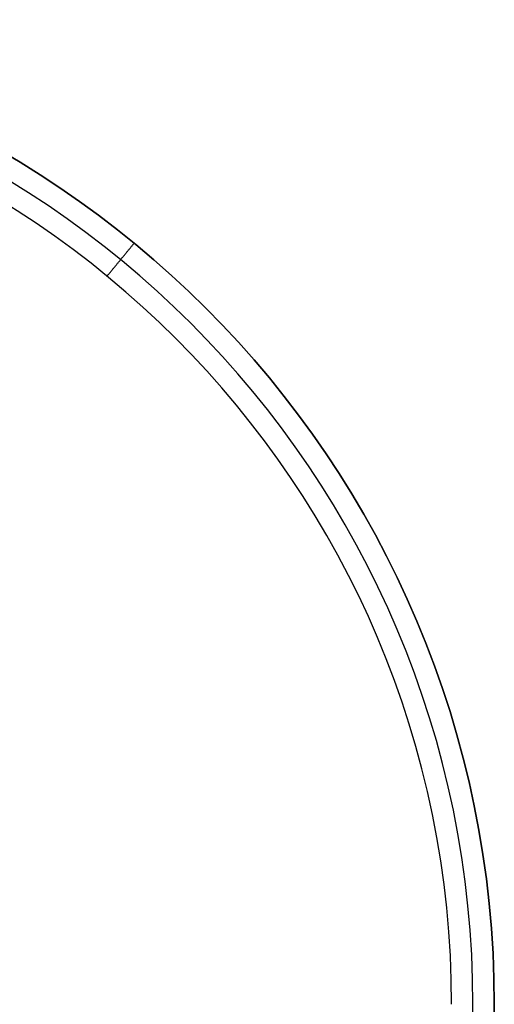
# Model space of a CAD drawing. Header units: millimetres. Extents: x -280 to 335, y -299 to 301.
# Tile 11 of 11: x 191 to 335, y 1 to 301. Entities that reach past the tile are written whole.
import ezdxf

# ---------------------------------------------------------------- set-up
doc = ezdxf.new("R2010")
doc.units = ezdxf.units.MM
doc.header["$MEASUREMENT"] = 0
doc.layers.add('Sorund table top', color=7, linetype='Continuous', true_color=0x6d9c84)

msp = doc.modelspace()

# ---------------------------------------------------------------- linework, layer by layer
at = {"layer": 'Sorund table top'}
msp.add_circle((35.45, 0.62, 422.73), 300, dxfattribs=at)
for centre, radius, start, end in [((35.45, 0.62, 428.73), 300, 0, 180), ((35.45, 0.62, 428.73), 300, 0, 180), ((35.45, 0.62, 422.73), 300, 0, 180), ((35.45, 0.62, 422.73), 300, 0, 180), ((35.45, 0.62, 422.73), 300, 0, 180), ((35.45, 0.62, 428.73), 300, 0, 180), ((35.45, 0.62, 428.73), 300, 0, 180), ((35.45, 0.62, 422.73), 300, 0, 180), ((35.45, 0.62, 425.73), 300, 0, 180), ((35.45, 0.62, 435.23), 293.5, 0, 180), ((35.45, 0.62, 441.73), 287, 0, 180), ((35.45, 0.62, 441.73), 287, 0, 180), ((35.45, 0.62, 441.73), 287, 360, 180), ((35.45, 0.62, 441.73), 287, 0, 180), ((35.45, 0.62, 425.73), 300, 180, 0), ((35.45, 0.62, 435.23), 293.5, 180, 0)]:
    msp.add_arc(centre, radius, start, end, dxfattribs=at)
for points in [[(217.52, 222.47, 441.73), (221.65, 227.5, 435.23), (225.77, 232.52, 428.73)], [(225.77, 232.52, 428.73), (225.77, 232.52, 425.73), (225.77, 232.52, 422.73)]]:
    msp.add_open_spline(points, degree=2, dxfattribs=at)

doc.saveas('drawing.dxf')
